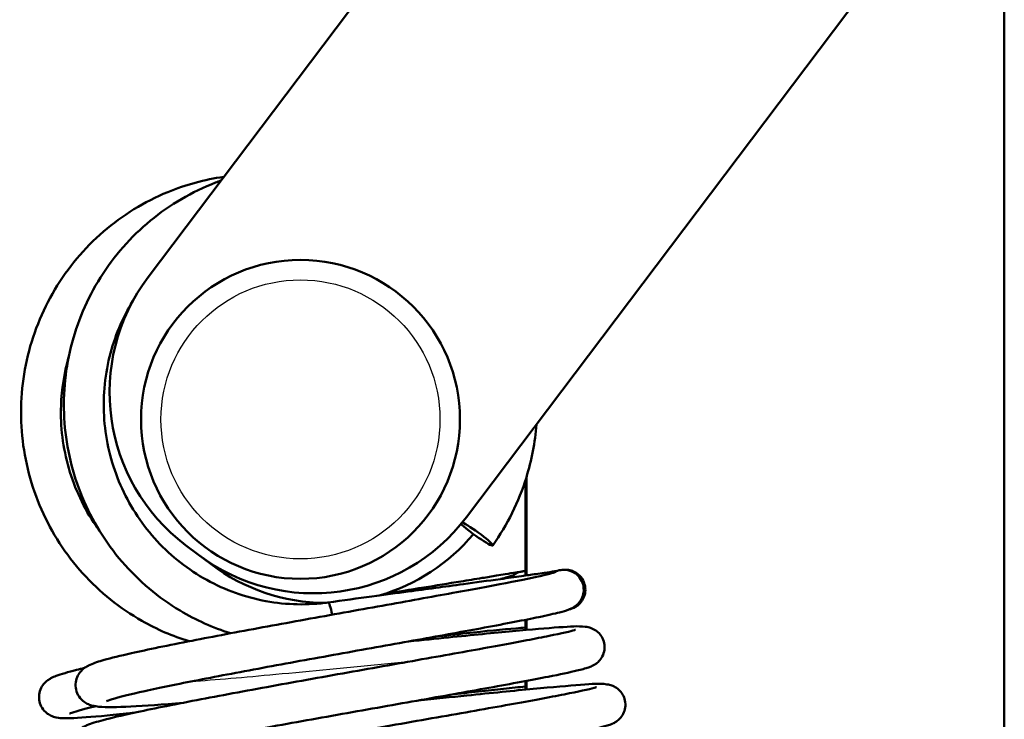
# Model space of a CAD drawing. Header units: millimetres. Extents: x 155 to 950, y -844 to 1327.
# Tile 36 of 58: x 680 to 705, y 170 to 188. Entities that reach past the tile are written whole.
import ezdxf

# ---------------------------------------------------------------- set-up
doc = ezdxf.new("R2010")
doc.units = ezdxf.units.MM
doc.header["$LTSCALE"] = 0.75
doc.layers.add('Visible', color=7, linetype='Continuous', lineweight=50)
doc.layers.add('Visible Narrow', color=7, linetype='Continuous', lineweight=25)

msp = doc.modelspace()

# ---------------------------------------------------------------- linework, layer by layer
at = {"layer": 'Visible', "extrusion": (-1, -2e-16, 2.966e-13)}
for p, q in [((716.953832, 225.6655, 32.62247), (683.545098, 181.398289, 32.62247)), ((724.935766, 219.641486, 32.62247), (691.527031, 175.374275, 32.62247)), ((705.023126, 192.993759, 17.5), (705.023126, 83.193759, 17.5)), ((693.037397, 173.915261, 17.5), (693.037397, 176.388804, 17.5)), ((693.010982, 176.304798, -9.5), (693.010982, 173.911529, -9.5)), ((684.804177, 174.434474, 32.62247), (684.484899, 174.675434, 32.62247)), ((684.804177, 174.434474, -23.45), (685.123454, 174.193513, -23.45)), ((693.010982, 172.801289, -9.5), (693.010982, 172.545279, -9.5)), ((693.037397, 172.547622, 17.5), (693.037397, 172.80654, 17.5)), ((693.010982, 171.26446, -9.5), (693.010982, 171.049606, -9.5)), ((693.037397, 171.052139, 17.5), (693.037397, 171.26943, 17.5))]:
    msp.add_line(p, q, dxfattribs=at)
at = {"layer": 'Visible', "extrusion": (-2.982e-13, -2e-16, -1)}
msp.add_circle((-687.365356, 177.828086, -34.12247), 3.999999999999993, dxfattribs=at)
at = {"layer": 'Visible'}
for centre, radius, start, end in [((687.376426, 178.506762, 32.62247), 4.800000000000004, 142.957922, 232.957922), ((687.695703, 178.265802, 32.62247), 4.799999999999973, 232.957922, 322.957922), ((688.014981, 178.024841, -23.45), 4.800000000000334, 286.049985, 320.196562), ((688.014981, 178.024841, -23.45), 4.800000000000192, 232.957922, 269.595042)]:
    msp.add_arc(centre, radius, start, end, dxfattribs=at)
at = {"layer": 'Visible', "extrusion": (-0.5777741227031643, -0.8098385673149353, 0.1016786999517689)}
msp.add_arc((461.536987, 82.192157, -538.635832), 0.5000000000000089, 203.336527, 155.885826, dxfattribs=at)
at = {"layer": 'Visible', "extrusion": (0.017222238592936, 0.0027983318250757, -0.9998477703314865)}
msp.add_arc((60.128492, 711.258434, 40.513237), 0.5000000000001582, 331.713278, 10.623225, dxfattribs=at)
at = {"layer": 'Visible', "extrusion": (0.0172808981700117, -0.0063155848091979, -0.9998307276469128)}
msp.add_arc((401.223285, 592.639289, -16.756114), 0.5000000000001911, 307.756114, 345.638284, dxfattribs=at)
at = {"layer": 'Visible', "extrusion": (0.0172808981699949, -0.0063155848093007, -0.9998307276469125)}
msp.add_arc((401.223285, 592.639289, -16.756114), 0.4999999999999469, 345.638284, 78.087409, dxfattribs=at)
at = {"layer": 'Visible', "extrusion": (0.9810825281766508, 0.1356053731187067, -0.13816025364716)}
msp.add_arc((76.89573, 124.740467, 694.722064), 0.4999999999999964, 359.989041, 68.499921, dxfattribs=at)
at = {"layer": 'Visible'}
for points, knots in [([(685.4429427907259, 183.9129692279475, -28.2143668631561), (684.9598158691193, 183.8440108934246, -28.15263151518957), (684.4853594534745, 183.7146439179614, -28.0907537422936), (683.4486443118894, 183.2878492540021, -27.95260449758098), (682.9023420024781, 182.9517116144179, -27.87753372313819), (681.9423706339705, 182.1228692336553, -27.74073787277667), (681.5289573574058, 181.630209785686, -27.67904578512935), (680.876735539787, 180.538024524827, -27.57528461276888), (680.638197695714, 179.9385906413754, -27.53325232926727), (680.3602362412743, 178.6934949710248, -27.47314985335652), (680.3210184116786, 178.0480069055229, -27.45511006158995), (680.4460686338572, 176.7763913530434, -27.44489930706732), (680.6103953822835, 176.1504842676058, -27.45274040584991), (681.1260894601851, 174.9818656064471, -27.49352092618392), (681.4773415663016, 174.4393377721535, -27.52644881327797), (682.3311867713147, 173.4928710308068, -27.61402418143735), (682.8335363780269, 173.0890050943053, -27.66864144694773), (683.761257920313, 172.5616394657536, -27.77389881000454), (684.1593225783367, 172.3895999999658, -27.82015293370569), (684.5710629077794, 172.2628037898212, -27.86902375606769)], [6.423650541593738, 6.423650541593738, 6.423650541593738, 6.423650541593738, 6.670138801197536, 6.670138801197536, 6.98970137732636, 6.98970137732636, 7.309483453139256, 7.309483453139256, 7.629567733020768, 7.629567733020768, 7.949915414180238, 7.949915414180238, 8.270389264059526, 8.270389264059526, 8.59080734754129, 8.59080734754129, 8.911007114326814, 8.911007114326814, 9.128304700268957, 9.128304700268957, 9.128304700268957, 9.128304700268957]), ([(685.3700724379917, 183.8164146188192, 27.62017913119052), (685.3244826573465, 183.8001692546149, 27.62630698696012), (685.2790921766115, 183.7833610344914, 27.63242424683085), (684.6433888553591, 183.5390001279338, 27.71832672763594), (684.0896596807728, 183.2159391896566, 27.79597016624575), (683.1112946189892, 182.4102113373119, 27.93918456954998), (682.6869065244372, 181.9275964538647, 28.00472327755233), (682.0102575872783, 180.8514472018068, 28.11707469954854), (681.7582695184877, 180.2579994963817, 28.16384999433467), (681.4522626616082, 179.020181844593, 28.23385991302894), (681.3984667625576, 178.3759778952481, 28.25706107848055), (681.4947040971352, 177.1020642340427, 28.27748536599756), (681.6448225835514, 176.4725749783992, 28.27469168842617), (682.1339251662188, 175.2922724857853, 28.24337108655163), (682.4728187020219, 174.7416535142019, 28.21485127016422), (683.3050665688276, 173.7753282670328, 28.13500020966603), (683.798190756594, 173.359709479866, 28.08369691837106), (684.7421384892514, 172.7935839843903, 27.97968857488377), (685.1683727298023, 172.6016803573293, 27.93111270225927), (685.6107978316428, 172.4621280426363, 27.87918578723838)], [6.622267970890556, 6.622267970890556, 6.622267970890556, 6.622267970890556, 6.646713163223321, 6.646713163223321, 6.966241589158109, 6.966241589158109, 7.285964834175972, 7.285964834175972, 7.605990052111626, 7.605990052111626, 7.926301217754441, 7.926301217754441, 8.24677407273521, 8.24677407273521, 8.567226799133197, 8.567226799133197, 8.887484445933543, 8.887484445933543, 9.121441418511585, 9.121441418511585, 9.121441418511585, 9.121441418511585]), ([(683.1593711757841, 180.7994567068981, 28.06806748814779), (682.8956223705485, 180.3669036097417, 28.12108219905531), (682.6981088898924, 179.8928891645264, 28.16535632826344), (682.4487868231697, 178.8843288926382, 28.23378345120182), (682.4037909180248, 178.3482042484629, 28.25695882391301), (682.4831152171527, 177.2882388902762, 28.27743948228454), (682.6073115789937, 176.7645830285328, 28.27475830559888), (683.0122493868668, 175.7824347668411, 28.24382781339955), (683.292926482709, 175.324124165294, 28.21558182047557), (683.9824644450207, 174.5189004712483, 28.13633670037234), (684.3912973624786, 174.1722139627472, 28.08533328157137), (685.2959829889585, 173.6253860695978, 27.9656556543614), (685.79178022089, 173.4255118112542, 27.89698053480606), (686.8203340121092, 173.1928944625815, 27.74887032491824), (687.3529597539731, 173.1603844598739, 27.66944821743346), (687.9362256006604, 173.2193005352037, 27.57956549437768), (687.9955114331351, 173.2263895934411, 27.57039553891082), (688.0546456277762, 173.2345631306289, 27.56121514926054)], [7.299720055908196, 7.299720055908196, 7.299720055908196, 7.299720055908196, 7.605998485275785, 7.605998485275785, 7.925590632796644, 7.925590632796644, 8.244973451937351, 8.244973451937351, 8.564381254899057, 8.564381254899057, 8.884039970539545, 8.884039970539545, 9.204089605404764, 9.204089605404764, 9.52452223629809, 9.52452223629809, 9.560854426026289, 9.560854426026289, 9.560854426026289, 9.560854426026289]), ([(681.548541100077, 179.3863282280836, -27.52123592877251), (681.4360919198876, 178.9936621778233, -27.49477964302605), (681.3717790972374, 178.5867365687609, -27.47520790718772), (681.339146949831, 177.6469234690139, -27.44739922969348), (681.4054716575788, 177.112788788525, -27.44432975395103), (681.7009446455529, 176.0920279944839, -27.46377661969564), (681.9300226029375, 175.6055821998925, -27.4862873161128), (682.2579791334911, 175.1248158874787, -27.52378951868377), (682.287799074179, 175.0825242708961, -27.52723427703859), (682.3182624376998, 175.0407113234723, -27.53078742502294)], [7.569919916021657, 7.569919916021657, 7.569919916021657, 7.569919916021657, 7.815966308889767, 7.815966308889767, 8.135388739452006, 8.135388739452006, 8.454782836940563, 8.454782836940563, 8.485955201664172, 8.485955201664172, 8.485955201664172, 8.485955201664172]), ([(692.1882861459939, 174.667543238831, 26.99838759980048), (692.5573845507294, 175.1848909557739, 26.93888685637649), (692.8433195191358, 175.7623304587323, 26.88826521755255), (693.1658028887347, 176.8031270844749, 26.82122044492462), (693.250747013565, 177.2510360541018, 26.79912151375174), (693.2845222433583, 177.7029840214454, 26.78334505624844)], [4.085994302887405, 4.085994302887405, 4.085994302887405, 4.085994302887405, 4.405961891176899, 4.405961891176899, 4.633376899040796, 4.633376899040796, 4.633376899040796, 4.633376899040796]), ([(684.3694358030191, 170.710288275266, 22.92704331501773), (684.3230990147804, 170.7066020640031, 22.96699610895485), (684.277401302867, 170.7030093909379, 23.00760856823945), (683.7362040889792, 170.6609987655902, 23.50344093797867), (683.3109410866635, 170.6335315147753, 24.04783306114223), (682.6483160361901, 170.6068156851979, 25.23194435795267), (682.4302068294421, 170.6002761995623, 25.8899679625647), (682.1968071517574, 170.6361028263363, 26.64957179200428), (682.162804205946, 170.6425010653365, 26.75671127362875), (682.0923826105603, 170.6627603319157, 26.9393617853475), (682.0580540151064, 170.6744239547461, 27.01658366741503), (681.9840906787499, 170.7109094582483, 27.14880776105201), (681.9453788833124, 170.7341149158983, 27.20582360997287), (681.8611444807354, 170.8049783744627, 27.31540296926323), (681.8153441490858, 170.8578216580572, 27.36684403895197), (681.7537386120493, 170.9729065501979, 27.4511399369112), (681.7337862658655, 171.0335222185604, 27.48698375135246), (681.7173179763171, 171.1573711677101, 27.55839947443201), (681.7209881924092, 171.2220331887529, 27.59488694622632), (681.748883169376, 171.3400837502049, 27.67406564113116), (681.7733211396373, 171.3946778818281, 27.71796912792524), (681.8293630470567, 171.4836707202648, 27.81707085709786), (681.860899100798, 171.5190367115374, 27.87342185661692), (681.9218285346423, 171.5763277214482, 28.00091986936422), (681.9511863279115, 171.5974719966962, 28.07359450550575), (682.0198344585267, 171.6418733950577, 28.26742505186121), (682.0556052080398, 171.6593820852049, 28.39169596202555), (682.1947739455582, 171.721902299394, 28.88196708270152), (682.3006554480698, 171.7546432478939, 29.25033048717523), (682.6186517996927, 171.8444725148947, 30.06628695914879), (682.8474922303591, 171.9005131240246, 30.51083002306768), (683.5312665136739, 172.0545031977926, 31.51960138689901), (684.0542281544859, 172.1618657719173, 32.05324852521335), (685.1810570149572, 172.3819948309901, 32.84914212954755), (685.7884334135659, 172.4963154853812, 33.14185786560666), (687.0373602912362, 172.7265773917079, 33.49895213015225), (687.6934496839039, 172.8453554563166, 33.57442307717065), (688.9800268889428, 173.0768806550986, 33.50664855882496), (689.6268221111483, 173.1925826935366, 33.3602527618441), (690.8159917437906, 173.4067499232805, 32.8743066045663), (691.3750486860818, 173.5082216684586, 32.52950115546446), (692.3325558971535, 173.6864614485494, 31.68832122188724), (692.7470570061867, 173.7661414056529, 31.18461641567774), (693.3784135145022, 173.8959073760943, 30.08311164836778), (693.6110427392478, 173.9507549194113, 29.46902326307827), (693.7262717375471, 173.9852170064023, 28.69586370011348), (693.7404368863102, 173.9903366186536, 28.54903482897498), (693.7404368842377, 173.9903366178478, 28.40280489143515)], [19.13683757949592, 19.13683757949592, 19.13683757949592, 19.13683757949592, 19.15518686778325, 19.15518686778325, 19.35739554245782, 19.35739554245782, 19.56233729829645, 19.56233729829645, 19.59603360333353, 19.59603360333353, 19.6213777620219, 19.6213777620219, 19.64278451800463, 19.64278451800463, 19.66797414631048, 19.66797414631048, 19.68940105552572, 19.68940105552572, 19.71114702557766, 19.71114702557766, 19.73285792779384, 19.73285792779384, 19.75449839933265, 19.75449839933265, 19.77860217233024, 19.77860217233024, 19.81760853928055, 19.81760853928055, 19.9326405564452, 19.9326405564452, 20.08170669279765, 20.08170669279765, 20.30114997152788, 20.30114997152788, 20.50081074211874, 20.50081074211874, 20.69691754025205, 20.69691754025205, 20.8935104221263, 20.8935104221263, 21.08762486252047, 21.08762486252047, 21.27958759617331, 21.27958759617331, 21.47049386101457, 21.47049386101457, 21.51432510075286, 21.51432510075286, 21.51432510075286, 21.51432510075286]), ([(688.054645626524, 173.2345631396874, 27.56112070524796), (688.4271859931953, 173.2865813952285, 27.56882933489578), (688.8071093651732, 173.3390405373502, 27.50927752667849), (689.4788948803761, 173.4306541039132, 27.27287557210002), (689.7808270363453, 173.4713286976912, 27.10928255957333), (690.524117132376, 173.5710286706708, 26.65679558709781), (690.9644521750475, 173.6297416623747, 26.34809277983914), (691.7492096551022, 173.7363634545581, 26.02542895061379), (692.0631917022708, 173.7794143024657, 25.94124873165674), (692.5570045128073, 173.8478572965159, 25.89318723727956), (692.7375877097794, 173.8730353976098, 25.89271726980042), (693.0347599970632, 173.9148492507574, 25.93561100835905), (693.1551733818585, 173.9319033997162, 25.96576891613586), (693.3429477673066, 173.9587634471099, 26.04344831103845), (693.41516496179, 173.9691689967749, 26.08200985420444), (693.5832022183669, 173.9936183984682, 26.19935432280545), (693.6732062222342, 174.0069676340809, 26.29149388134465), (693.7646901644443, 174.0209299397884, 26.4329815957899), (693.7862028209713, 174.0242588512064, 26.47183665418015), (693.8050956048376, 174.0272286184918, 26.51200100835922)], [1.3215316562e-06, 1.3215316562e-06, 1.3215316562e-06, 1.3215316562e-06, 0.1128713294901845, 0.1128713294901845, 0.2154119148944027, 0.2154119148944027, 0.3756351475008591, 0.3756351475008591, 0.4719644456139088, 0.4719644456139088, 0.5258885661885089, 0.5258885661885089, 0.5629093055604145, 0.5629093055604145, 0.587381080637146, 0.587381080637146, 0.6248315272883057, 0.6248315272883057, 0.6381006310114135, 0.6381006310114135, 0.6381006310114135, 0.6381006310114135]), ([(692.3915134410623, 173.824920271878, -25.76877681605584), (692.4510924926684, 173.8408367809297, -25.91569986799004), (692.5042496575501, 173.8556354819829, -26.06534332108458), (692.6341866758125, 173.8935723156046, -26.49344162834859), (692.6968595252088, 173.9149201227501, -26.77914861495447), (692.7292346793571, 173.9277554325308, -27.14492654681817), (692.7332986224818, 173.929585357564, -27.22303358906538), (692.733298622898, 173.9295853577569, -27.30093265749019)], [21.31124213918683, 21.31124213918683, 21.31124213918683, 21.31124213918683, 21.3589533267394, 21.3589533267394, 21.44593879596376, 21.44593879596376, 21.46918297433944, 21.46918297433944, 21.46918297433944, 21.46918297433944]), ([(693.9263402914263, 174.0535791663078, 27.65321522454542), (693.9382134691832, 174.0546456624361, 27.59805522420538), (693.9493424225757, 174.0555808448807, 27.5427338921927), (693.9702114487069, 174.0570235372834, 27.4461893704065), (693.9792983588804, 174.0576156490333, 27.40467306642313), (694.0025652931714, 174.0583332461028, 27.33393467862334), (694.0155887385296, 174.0587042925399, 27.30311765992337), (694.0436825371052, 174.0573656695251, 27.26996597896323), (694.05203934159, 174.0568085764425, 27.26208163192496), (694.0793845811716, 174.0541678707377, 27.24149445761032), (694.1007854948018, 174.0509789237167, 27.2318512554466), (694.1646635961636, 174.0366746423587, 27.21051982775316), (694.2086198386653, 174.0205523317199, 27.2041334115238), (694.2886169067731, 173.9774871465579, 27.19372998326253), (694.3260228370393, 173.9501698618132, 27.19023568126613), (694.3971622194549, 173.881469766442, 27.1838308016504), (694.4300057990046, 173.8375474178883, 27.18115056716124), (694.479985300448, 173.7419922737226, 27.17638779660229), (694.4974998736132, 173.68900970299, 27.17428315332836), (694.514534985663, 173.5813267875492, 27.17027207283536), (694.5141826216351, 173.5252219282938, 27.16832498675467), (694.4957170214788, 173.4174952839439, 27.16414741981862), (694.4773554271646, 173.3644706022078, 27.16188608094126), (694.4253346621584, 173.2687235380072, 27.15607121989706), (694.3910270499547, 173.2246858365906, 27.15260377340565), (694.3319992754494, 173.1702474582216, 27.14378512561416), (694.3112855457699, 173.1540000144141, 27.14029160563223), (694.2699407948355, 173.1264987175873, 27.13079701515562), (694.2491640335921, 173.1148082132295, 27.12502436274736), (694.2095024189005, 173.0958725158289, 27.10797545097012), (694.1901186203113, 173.0882892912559, 27.09634472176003), (694.1582904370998, 173.0774610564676, 27.06497925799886), (694.1457028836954, 173.0739931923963, 27.04499512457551), (694.1332309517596, 173.0707640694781, 27.01823547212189), (694.1306370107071, 173.0701143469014, 27.01214500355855), (694.1281915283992, 173.0695163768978, 27.00598807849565)], [0, 0, 0, 0, 0.0169300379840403, 0.0169300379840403, 0.029635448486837, 0.029635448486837, 0.0392710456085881, 0.0392710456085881, 0.0426779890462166, 0.0426779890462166, 0.0495701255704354, 0.0495701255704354, 0.0633324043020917, 0.0633324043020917, 0.0770039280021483, 0.0770039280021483, 0.0930635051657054, 0.0930635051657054, 0.1093864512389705, 0.1093864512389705, 0.1257922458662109, 0.1257922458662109, 0.1421997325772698, 0.1421997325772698, 0.1585286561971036, 0.1585286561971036, 0.1664340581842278, 0.1664340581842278, 0.1736953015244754, 0.1736953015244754, 0.180576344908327, 0.180576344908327, 0.1874890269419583, 0.1874890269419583, 0.189486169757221, 0.189486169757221, 0.189486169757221, 0.189486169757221]), ([(694.4658620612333, 173.484626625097, 27.66613410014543), (694.457759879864, 173.4281571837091, 27.6886203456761), (694.439669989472, 173.3731222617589, 27.71324270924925), (694.3908295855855, 173.2778454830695, 27.77105057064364), (694.3596860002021, 173.2363419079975, 27.80525043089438), (694.3006330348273, 173.1745097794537, 27.8835914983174), (694.2725305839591, 173.1520069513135, 27.92758646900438), (694.2222621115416, 173.1167754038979, 28.02551801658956), (694.199979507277, 173.10417762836, 28.08040135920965), (694.1478553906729, 173.0770833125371, 28.22959300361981), (694.1219022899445, 173.0664852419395, 28.32635449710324), (694.0238353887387, 173.0290230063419, 28.70648776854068), (693.9551796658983, 173.0100496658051, 28.99220593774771), (693.7334229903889, 172.9528821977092, 29.69263335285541), (693.5611595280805, 172.9142031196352, 30.10376637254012), (692.996546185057, 172.7963832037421, 31.11855878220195), (692.5265850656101, 172.7060184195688, 31.69279603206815), (691.4830028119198, 172.5121794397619, 32.57946297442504), (690.9079296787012, 172.4079617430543, 32.920862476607), (689.7071097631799, 172.1918530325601, 33.38537110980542), (689.0670008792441, 172.0773342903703, 33.51952906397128), (687.7936026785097, 171.8480541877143, 33.56850704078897), (687.1443732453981, 171.7303998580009, 33.48540123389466), (685.9182109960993, 171.5040164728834, 33.1176252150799), (685.3264678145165, 171.3924486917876, 32.82439705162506), (684.2891554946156, 171.1894743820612, 32.07448120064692), (683.827207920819, 171.0949801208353, 31.61072163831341), (683.0934864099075, 170.9330065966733, 30.56969858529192), (682.8064876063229, 170.8617389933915, 29.98023705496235), (682.5637836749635, 170.7884805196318, 29.08712916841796), (682.5098824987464, 170.7678952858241, 28.79995250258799), (682.49996187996, 170.7634266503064, 28.48601373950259), (682.4995336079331, 170.7632226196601, 28.46035311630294), (682.4995336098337, 170.7632226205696, 28.43468419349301)], [0, 0, 0, 0, 0.0183958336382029, 0.0183958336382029, 0.0365024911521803, 0.0365024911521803, 0.0531852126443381, 0.0531852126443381, 0.0711765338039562, 0.0711765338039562, 0.1012874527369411, 0.1012874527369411, 0.1894853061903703, 0.1894853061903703, 0.3223617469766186, 0.3223617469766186, 0.5396604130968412, 0.5396604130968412, 0.7372754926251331, 0.7372754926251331, 0.9313229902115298, 0.9313229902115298, 1.125715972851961, 1.125715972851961, 1.321320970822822, 1.321320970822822, 1.514512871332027, 1.514512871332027, 1.706480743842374, 1.706480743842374, 1.793030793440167, 1.793030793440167, 1.800718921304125, 1.800718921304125, 1.800718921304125, 1.800718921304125]), ([(684.3359637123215, 169.1910605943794, 22.72964497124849), (683.8155031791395, 169.1485745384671, 23.1866158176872), (683.3630192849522, 169.1167252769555, 23.7341998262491), (682.6432385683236, 169.0811233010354, 24.94492719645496), (682.3879155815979, 169.0744142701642, 25.62642848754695), (682.124993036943, 169.1000630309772, 26.52477585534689), (682.0677268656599, 169.10567804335, 26.74030317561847), (681.9459939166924, 169.1467171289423, 27.02925696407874), (681.9019675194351, 169.1645601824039, 27.11398105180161), (681.8239390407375, 169.2148192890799, 27.23084192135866), (681.7938084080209, 169.2379962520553, 27.27029663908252), (681.7240489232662, 169.3071626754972, 27.35706368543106), (681.6854254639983, 169.3598945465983, 27.40176725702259), (681.632893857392, 169.4747653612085, 27.48043869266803), (681.6168916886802, 169.5371618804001, 27.51608861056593), (681.608706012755, 169.6619224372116, 27.58820479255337), (681.6166845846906, 169.7256851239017, 27.62562037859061), (681.651406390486, 169.8397575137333, 27.70793505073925), (681.6783522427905, 169.8911843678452, 27.75413175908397), (681.736438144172, 169.9734764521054, 27.85810664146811), (681.767541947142, 170.0053017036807, 27.91691993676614), (681.828143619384, 170.0582571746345, 28.05182612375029), (681.8572802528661, 170.0778423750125, 28.12974674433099), (681.9290217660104, 170.1214791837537, 28.34720016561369), (681.9671700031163, 170.1388819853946, 28.48999963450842), (682.1217879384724, 170.2039337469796, 29.05918389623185), (682.2487150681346, 170.2414342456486, 29.48625551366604), (682.6181440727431, 170.339934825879, 30.37676401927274), (682.8723653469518, 170.3996794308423, 30.83922556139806), (683.6096505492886, 170.5602655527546, 31.86299832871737), (684.1548991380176, 170.6698356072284, 32.39593616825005), (685.3380555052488, 170.8969936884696, 33.1990185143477), (685.9829819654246, 171.0165460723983, 33.49440529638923), (687.306301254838, 171.2572067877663, 33.84793630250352), (688.0013243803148, 171.3814230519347, 33.91390731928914), (689.3527494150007, 171.6216303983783, 33.81527531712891), (690.0269575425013, 171.740819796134, 33.65115576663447), (691.2677030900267, 171.9616361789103, 33.11867179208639), (691.8508696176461, 172.0662411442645, 32.74418532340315), (692.8483597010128, 172.2496457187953, 31.83865899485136), (693.2773178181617, 172.3311386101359, 31.29691896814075), (693.9205295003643, 172.4619264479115, 30.1237209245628), (694.156141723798, 172.5172417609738, 29.47625775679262), (694.2569133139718, 172.5476768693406, 28.68885843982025), (694.267336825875, 172.551417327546, 28.56075494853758), (694.2673368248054, 172.5514173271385, 28.4332794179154)], [15.09336947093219, 15.09336947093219, 15.09336947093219, 15.09336947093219, 15.30146888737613, 15.30146888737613, 15.51606218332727, 15.51606218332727, 15.58238394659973, 15.58238394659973, 15.61092928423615, 15.61092928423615, 15.62715424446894, 15.62715424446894, 15.65024977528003, 15.65024977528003, 15.67179689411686, 15.67179689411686, 15.69355064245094, 15.69355064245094, 15.71526462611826, 15.71526462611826, 15.73697996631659, 15.73697996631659, 15.76239091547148, 15.76239091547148, 15.80691086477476, 15.80691086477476, 15.94040727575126, 15.94040727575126, 16.09764562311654, 16.09764562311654, 16.32194878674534, 16.32194878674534, 16.53201423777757, 16.53201423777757, 16.73916193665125, 16.73916193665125, 16.94485799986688, 16.94485799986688, 17.1495975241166, 17.1495975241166, 17.35274787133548, 17.35274787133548, 17.55289621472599, 17.55289621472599, 17.59106929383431, 17.59106929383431, 17.59106929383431, 17.59106929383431]), ([(690.0854070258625, 172.2599613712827, 21.69988795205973), (690.427498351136, 172.2945213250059, 21.80566764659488), (690.7607052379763, 172.3281042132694, 21.94117250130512), (691.6701690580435, 172.4189203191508, 22.40828457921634), (692.220242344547, 172.4727458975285, 22.81549349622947), (693.1564613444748, 172.5592613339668, 23.77582094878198), (693.5525561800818, 172.5928378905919, 24.34229405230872), (694.1519565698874, 172.633318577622, 25.56611821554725), (694.3175420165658, 172.6491804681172, 26.2443320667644), (694.535570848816, 172.6242030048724, 27.0061896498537), (694.5674679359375, 172.6199595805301, 27.10675755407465), (694.631757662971, 172.6019613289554, 27.23891038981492), (694.6533619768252, 172.5949471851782, 27.27663506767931), (694.6983698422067, 172.5761563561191, 27.34114953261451), (694.7212363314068, 172.5650829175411, 27.36894059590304), (694.7818404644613, 172.5289518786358, 27.43297564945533), (694.8213139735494, 172.4987584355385, 27.46592516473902), (694.8897163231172, 172.4260616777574, 27.52050669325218), (694.919722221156, 172.3834431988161, 27.54345416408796), (694.9670645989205, 172.2867113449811, 27.58718563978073), (694.9836837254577, 172.2307474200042, 27.60816967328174), (694.9971351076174, 172.1169821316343, 27.65025660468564), (694.9937777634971, 172.0577416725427, 27.67184868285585), (694.9685026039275, 171.9471444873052, 27.71937840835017), (694.9461860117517, 171.8944049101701, 27.74596758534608), (694.8920682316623, 171.8062662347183, 27.80882567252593), (694.8601035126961, 171.7694922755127, 27.84606601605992), (694.8026406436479, 171.7159502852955, 27.92944231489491), (694.7765888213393, 171.6970317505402, 27.97527581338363), (694.7279170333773, 171.6655651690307, 28.08038454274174), (694.7059639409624, 171.65412820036, 28.14110454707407), (694.6505334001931, 171.627427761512, 28.3168251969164), (694.622129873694, 171.6168719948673, 28.43444582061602), (694.5084637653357, 171.5771963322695, 28.90340008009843), (694.4193559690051, 171.5543045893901, 29.25568939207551), (694.1204984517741, 171.4832923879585, 30.1134167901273), (693.8786428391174, 171.4325747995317, 30.61190466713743), (693.180766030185, 171.2950034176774, 31.67430619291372), (692.6702482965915, 171.2000341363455, 32.21873288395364), (691.5467185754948, 170.9962093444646, 33.05915470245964), (690.9274469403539, 170.8859254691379, 33.37920413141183), (689.6400222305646, 170.6574675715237, 33.79304265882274), (688.9554025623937, 170.5363460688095, 33.89310964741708), (687.6100224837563, 170.2962614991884, 33.86493532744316), (686.9317865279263, 170.1741634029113, 33.73689839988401), (685.6688677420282, 169.9419802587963, 33.27238618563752), (685.0677415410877, 169.8288496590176, 32.93002211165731), (684.021744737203, 169.6238439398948, 32.07845141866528), (683.5627234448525, 169.529151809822, 31.55824585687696), (682.8540319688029, 169.3699114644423, 30.41495796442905), (682.5864595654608, 169.3001448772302, 29.77676979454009), (682.4163270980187, 169.2436424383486, 28.90147117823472), (682.3882758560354, 169.2316872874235, 28.68006177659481), (682.388275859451, 169.2316872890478, 28.45946936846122)], [3.070388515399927, 3.070388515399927, 3.070388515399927, 3.070388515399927, 3.177607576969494, 3.177607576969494, 3.378318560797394, 3.378318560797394, 3.580794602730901, 3.580794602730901, 3.787317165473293, 3.787317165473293, 3.818645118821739, 3.818645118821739, 3.83173487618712, 3.83173487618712, 3.842907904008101, 3.842907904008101, 3.860319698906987, 3.860319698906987, 3.877037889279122, 3.877037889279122, 3.895190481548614, 3.895190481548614, 3.913651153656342, 3.913651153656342, 3.932091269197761, 3.932091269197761, 3.949960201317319, 3.949960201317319, 3.966454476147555, 3.966454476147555, 3.985968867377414, 3.985968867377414, 4.022308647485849, 4.022308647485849, 4.131217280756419, 4.131217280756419, 4.29563068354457, 4.29563068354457, 4.51477815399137, 4.51477815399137, 4.720972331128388, 4.720972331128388, 4.926217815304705, 4.926217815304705, 5.131049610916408, 5.131049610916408, 5.335873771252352, 5.335873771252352, 5.540339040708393, 5.540339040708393, 5.742227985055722, 5.742227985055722, 5.808379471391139, 5.808379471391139, 5.808379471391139, 5.808379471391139]), ([(690.7231386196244, 172.3748433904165, -33.31825022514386), (691.0086179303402, 172.4077395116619, -33.12860667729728), (691.278821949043, 172.4381534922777, -32.91542538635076), (692.0199150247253, 172.51871143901, -32.2235049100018), (692.4423005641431, 172.5605953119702, -31.67681721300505), (692.856277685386, 172.5937040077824, -30.92456112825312), (692.9369198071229, 172.5999473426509, -30.75884242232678), (693.0109824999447, 172.6050276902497, -30.58992210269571)], [3.255147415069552, 3.255147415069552, 3.255147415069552, 3.255147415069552, 3.357767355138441, 3.357767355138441, 3.560273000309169, 3.560273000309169, 3.615551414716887, 3.615551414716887, 3.615551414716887, 3.615551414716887]), ([(683.1909081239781, 170.4690568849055, -32.59294760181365), (683.0635797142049, 170.455459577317, -32.46855616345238), (682.9417856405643, 170.4427584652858, -32.33882954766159), (682.3915296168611, 170.3870581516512, -31.69821164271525), (682.034980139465, 170.3559785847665, -31.11430211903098), (681.6380491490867, 170.3338556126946, -30.17916364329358), (681.5279653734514, 170.3303437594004, -29.84820501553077), (681.3689852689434, 170.3345277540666, -29.29713237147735), (681.3151162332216, 170.3361144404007, -29.07630124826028), (681.1979196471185, 170.3611812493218, -28.76338320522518), (681.1504598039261, 170.3732541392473, -28.6625551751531), (681.0607267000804, 170.4188116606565, -28.53490651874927), (681.0280472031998, 170.4388941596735, -28.49618585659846), (680.9558669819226, 170.4974205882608, -28.4192201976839), (680.9162614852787, 170.5401159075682, -28.38245305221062), (680.8547009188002, 170.6373411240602, -28.31840434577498), (680.831436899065, 170.6923765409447, -28.28986683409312), (680.8051543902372, 170.8079255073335, -28.23358996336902), (680.802446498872, 170.8699435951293, -28.20520058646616), (680.8178751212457, 170.987273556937, -28.14437798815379), (680.836248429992, 171.0439570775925, -28.11109116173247), (680.8846899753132, 171.1401422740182, -28.03477111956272), (680.9148181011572, 171.1807941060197, -27.99057508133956), (680.9722047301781, 171.2430829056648, -27.89185760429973), (680.9997170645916, 171.2659559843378, -27.83684214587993), (681.054623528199, 171.3064358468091, -27.70628370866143), (681.0807749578, 171.3216648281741, -27.62868852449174), (681.1527366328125, 171.3602485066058, -27.39147947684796), (681.1930321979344, 171.3765487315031, -27.22873520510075), (681.3667149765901, 171.4419485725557, -26.58107435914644), (681.52745393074, 171.4872830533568, -26.09905735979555), (681.808253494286, 171.5597753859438, -25.51428029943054), (681.876100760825, 171.5768302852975, -25.3843873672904), (681.9483173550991, 171.5945730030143, -25.25697095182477)], [19.13026862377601, 19.13026862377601, 19.13026862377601, 19.13026862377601, 19.18355424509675, 19.18355424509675, 19.38416780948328, 19.38416780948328, 19.48839434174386, 19.48839434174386, 19.55623637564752, 19.55623637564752, 19.58891945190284, 19.58891945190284, 19.60500063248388, 19.60500063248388, 19.62511770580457, 19.62511770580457, 19.64451039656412, 19.64451039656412, 19.66447310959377, 19.66447310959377, 19.68442702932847, 19.68442702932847, 19.70407188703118, 19.70407188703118, 19.72344809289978, 19.72344809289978, 19.74826347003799, 19.74826347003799, 19.79870882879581, 19.79870882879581, 19.95038142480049, 19.95038142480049, 19.99453042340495, 19.99453042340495, 19.99453042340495, 19.99453042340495]), ([(690.3193580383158, 170.7780184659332, 21.38838826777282), (690.7412953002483, 170.8215020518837, 21.51418240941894), (691.1515031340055, 170.8637046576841, 21.68313300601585), (692.1551071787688, 170.9658839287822, 22.22304482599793), (692.7258497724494, 171.0228466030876, 22.66309289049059), (693.6902255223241, 171.1138888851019, 23.69231338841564), (694.0945538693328, 171.148968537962, 24.29534257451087), (694.6987038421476, 171.1907994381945, 25.59276762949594), (694.84275921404, 171.2122589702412, 26.31268941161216), (695.0801591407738, 171.178500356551, 27.08712764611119), (695.1100132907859, 171.1735277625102, 27.17078836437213), (695.1819016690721, 171.151441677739, 27.30580425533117), (695.2209798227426, 171.1366380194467, 27.36048212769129), (695.3024586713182, 171.0892185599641, 27.44661983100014), (695.3444541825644, 171.0574285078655, 27.4809232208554), (695.4141584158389, 170.9825668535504, 27.53542844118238), (695.4436376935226, 170.9403021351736, 27.55762559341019), (695.4904605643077, 170.8440350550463, 27.60024130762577), (695.5069162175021, 170.7881073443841, 27.62081082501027), (695.5200781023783, 170.6745446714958, 27.66209008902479), (695.5166141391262, 170.6154725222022, 27.68327881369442), (695.4912122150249, 170.5051896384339, 27.72998984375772), (695.4688714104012, 170.4525927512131, 27.75614885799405), (695.414743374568, 170.364723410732, 27.81813201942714), (695.3827862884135, 170.3280546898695, 27.85491561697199), (695.3255861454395, 170.2749169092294, 27.93728913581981), (695.2997658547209, 170.2562049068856, 27.98249982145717), (695.2519476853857, 170.225339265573, 28.08571298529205), (695.2305406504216, 170.2141796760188, 28.1450963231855), (695.1772633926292, 170.1884733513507, 28.31549478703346), (695.1503682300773, 170.1784231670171, 28.42905459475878), (695.0440028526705, 170.1410477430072, 28.88193828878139), (694.9633933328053, 170.1203321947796, 29.22262046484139), (694.694756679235, 170.0561811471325, 30.05562630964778), (694.4793884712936, 170.0108398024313, 30.5425024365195), (693.818111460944, 169.8802482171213, 31.65793739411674), (693.301933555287, 169.7846850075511, 32.26058244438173), (692.1529565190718, 169.577826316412, 33.20052362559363), (691.5158922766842, 169.4654036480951, 33.56544742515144), (690.182205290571, 169.2311638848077, 34.05811712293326), (689.4689194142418, 169.1063899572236, 34.19426455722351), (688.0555514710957, 168.8573508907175, 34.2265236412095), (687.3372041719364, 168.7298434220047, 34.1230846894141), (685.9894088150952, 168.4860604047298, 33.69333938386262), (685.3424843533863, 168.3665971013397, 33.36127973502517), (684.2060465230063, 168.1489528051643, 32.51522147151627), (683.7009592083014, 168.0477820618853, 31.9908593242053), (682.90181392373, 167.8752946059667, 30.82241582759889), (682.5921643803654, 167.8000324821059, 30.16310239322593), (682.3417086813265, 167.7254273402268, 29.18252365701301), (682.2885267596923, 167.7053591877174, 28.87927506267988), (682.278401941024, 167.7008625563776, 28.54750786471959), (682.2779562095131, 167.7006530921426, 28.5199553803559), (682.2779562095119, 167.7006530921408, 28.49239273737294)], [7.132113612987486, 7.132113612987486, 7.132113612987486, 7.132113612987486, 7.264035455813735, 7.264035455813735, 7.475370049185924, 7.475370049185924, 7.68804532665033, 7.68804532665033, 7.90491083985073, 7.90491083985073, 7.931258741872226, 7.931258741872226, 7.951275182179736, 7.951275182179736, 7.96956853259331, 7.96956853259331, 7.986046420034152, 7.986046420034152, 8.004134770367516, 8.004134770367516, 8.022510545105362, 8.022510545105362, 8.040864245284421, 8.040864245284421, 8.05862633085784, 8.05862633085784, 8.074912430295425, 8.074912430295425, 8.093985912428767, 8.093985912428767, 8.129024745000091, 8.129024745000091, 8.233997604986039, 8.233997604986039, 8.392304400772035, 8.392304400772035, 8.624981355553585, 8.624981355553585, 8.84194707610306, 8.84194707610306, 9.057263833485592, 9.057263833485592, 9.27259809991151, 9.27259809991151, 9.487914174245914, 9.487914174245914, 9.702622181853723, 9.702622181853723, 9.915731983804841, 9.915731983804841, 10.00706360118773, 10.00706360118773, 10.01531761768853, 10.01531761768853, 10.01531761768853, 10.01531761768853]), ([(684.2997473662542, 167.6714766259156, 22.53595567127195), (684.0901573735, 167.6539546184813, 22.72249861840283), (683.8920704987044, 167.638152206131, 22.92161566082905), (683.2196300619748, 167.5877775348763, 23.68689154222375), (682.8178518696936, 167.5642626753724, 24.33020608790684), (682.3717653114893, 167.5536436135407, 25.35901752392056), (682.2477084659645, 167.553905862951, 25.72070458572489), (682.0712702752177, 167.5647408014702, 26.32054957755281), (682.0112456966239, 167.5695548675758, 26.55821893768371), (681.8837549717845, 167.6001632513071, 26.93553232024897), (681.8209222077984, 167.6166667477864, 27.08293948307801), (681.7057667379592, 167.6919538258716, 27.25536456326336), (681.6686809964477, 167.7219556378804, 27.30235923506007), (681.596007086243, 167.8030772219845, 27.39178620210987), (681.5610861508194, 167.8576865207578, 27.43392767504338), (681.5155441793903, 167.9750298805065, 27.51024074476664), (681.5033825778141, 168.0384865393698, 27.54580000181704), (681.5027327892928, 168.1631359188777, 27.6189317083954), (681.5144765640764, 168.2256941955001, 27.65749437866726), (681.5547428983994, 168.3354094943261, 27.74322781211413), (681.5834057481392, 168.383613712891, 27.79175082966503), (681.6423929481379, 168.4597500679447, 27.90052891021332), (681.6727587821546, 168.4885627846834, 27.96175148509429), (681.7330248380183, 168.5381482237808, 28.10491931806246), (681.7620615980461, 168.5565640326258, 28.18899316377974), (681.8382680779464, 168.6005549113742, 28.4358591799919), (681.8800965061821, 168.6184263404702, 28.60206965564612), (682.0556925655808, 168.6876730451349, 29.26394667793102), (682.21096479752, 168.7312120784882, 29.75823024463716), (682.628507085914, 168.8364617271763, 30.69148986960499), (682.8867643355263, 168.8951695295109, 31.1361317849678), (683.6465737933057, 169.0569618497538, 32.15971619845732), (684.2173136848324, 169.1697401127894, 32.70351495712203), (685.4572448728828, 169.4044714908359, 33.52646399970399), (686.1354811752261, 169.528643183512, 33.82909508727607), (687.5265371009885, 169.7786819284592, 34.18667488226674), (688.2569009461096, 169.9077784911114, 34.24913160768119), (689.6759404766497, 170.1572571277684, 34.13282935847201), (690.3832938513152, 170.2809521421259, 33.95373666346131), (691.6814964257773, 170.5094189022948, 33.3821784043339), (692.290059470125, 170.6173194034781, 32.98379136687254), (693.330029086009, 170.8061552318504, 32.02347451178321), (693.7763528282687, 170.8898117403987, 31.44993283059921), (694.4436169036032, 171.023469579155, 30.20982875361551), (694.6869553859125, 171.0798371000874, 29.525996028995), (694.7845923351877, 171.1090832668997, 28.70591827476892), (694.7939501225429, 171.1123967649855, 28.58126501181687), (694.7939501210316, 171.1123967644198, 28.45717575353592)], [10.85008277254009, 10.85008277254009, 10.85008277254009, 10.85008277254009, 10.93390106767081, 10.93390106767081, 11.1560770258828, 11.1560770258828, 11.27032387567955, 11.27032387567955, 11.34368183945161, 11.34368183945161, 11.39015731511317, 11.39015731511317, 11.40985842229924, 11.40985842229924, 11.43243432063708, 11.43243432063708, 11.45401779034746, 11.45401779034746, 11.47579043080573, 11.47579043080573, 11.49750128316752, 11.49750128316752, 11.51937714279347, 11.51937714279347, 11.54641852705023, 11.54641852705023, 11.59800087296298, 11.59800087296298, 11.75289836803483, 11.75289836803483, 11.90634375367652, 11.90634375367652, 12.13839687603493, 12.13839687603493, 12.35831675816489, 12.35831675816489, 12.57576140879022, 12.57576140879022, 12.79196351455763, 12.79196351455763, 13.00678173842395, 13.00678173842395, 13.22038664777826, 13.22038664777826, 13.43114803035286, 13.43114803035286, 13.46830281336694, 13.46830281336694, 13.46830281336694, 13.46830281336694]), ([(691.1222869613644, 170.9208527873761, -33.59378383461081), (691.6178606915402, 170.979128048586, -33.26573972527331), (692.0725552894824, 171.0306032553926, -32.86656750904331), (692.6604612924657, 171.092588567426, -32.18916734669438), (692.8440716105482, 171.1110467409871, -31.94491748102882), (693.0109824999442, 171.1267167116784, -31.68923957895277)], [7.335584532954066, 7.335584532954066, 7.335584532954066, 7.335584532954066, 7.514130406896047, 7.514130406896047, 7.60530883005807, 7.60530883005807, 7.60530883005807, 7.60530883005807]), ([(682.2206071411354, 170.6324820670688, -25.19585057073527), (682.2128261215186, 170.6305836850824, -25.20982085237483), (682.205106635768, 170.628695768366, -25.22382106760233), (681.8950880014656, 170.5526893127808, -25.79182301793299), (681.668961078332, 170.4875159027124, -26.40768642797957), (681.5787069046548, 170.4540262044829, -27.15133539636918), (681.570235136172, 170.4503187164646, -27.26673265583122), (681.5702351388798, 170.4503187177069, -27.38154549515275)], [1.575262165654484, 1.575262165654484, 1.575262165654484, 1.575262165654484, 1.58009009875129, 1.58009009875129, 1.770726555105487, 1.770726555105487, 1.805046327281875, 1.805046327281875, 1.805046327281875, 1.805046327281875])]:
    msp.add_open_spline(points, degree=3, knots=knots, dxfattribs=at)
at = {"layer": 'Visible', "extrusion": (-0.1603803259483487, 0.9870552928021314, 1.7186e-12)}
msp.add_open_spline([(689.4732518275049, 173.4517189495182, -29.06034574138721), (689.7928635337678, 173.5036506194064, -29.26146540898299), (690.1147584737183, 173.5559532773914, -29.45934839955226), (690.7566369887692, 173.6602480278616, -29.72652039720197), (691.0711751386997, 173.711355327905, -29.81217246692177), (691.566380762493, 173.7918181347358, -29.86217339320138), (691.7476245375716, 173.821267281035, -29.86330820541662), (692.0468848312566, 173.869892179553, -29.8213885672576), (692.1686273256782, 173.8896733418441, -29.79141290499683), (692.358870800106, 173.9205847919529, -29.71363170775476), (692.4321890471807, 173.9324978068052, -29.67486056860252), (692.6031305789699, 173.9602730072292, -29.55656442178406), (692.6948425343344, 173.9751746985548, -29.4634552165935), (692.8233345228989, 173.996052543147, -29.26853210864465), (692.8682096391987, 174.0033440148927, -29.16863459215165), (692.9064728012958, 174.0095611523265, -29.04277695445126), (692.9128615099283, 174.0105992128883, -29.01942516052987), (692.9186402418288, 174.0115381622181, -28.9958989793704)], degree=3, knots=[0.259793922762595, 0.259793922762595, 0.259793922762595, 0.259793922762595, 0.373766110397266, 0.373766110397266, 0.4707061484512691, 0.4707061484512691, 0.5250217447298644, 0.5250217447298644, 0.5625269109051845, 0.5625269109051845, 0.5873741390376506, 0.5873741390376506, 0.6254457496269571, 0.6254457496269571, 0.657692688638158, 0.657692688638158, 0.6649534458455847, 0.6649534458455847, 0.6649534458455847, 0.6649534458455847], dxfattribs=at)
at = {"layer": 'Visible', "extrusion": (-0.1603803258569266, 0.987055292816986, 1.13073e-11)}
msp.add_open_spline([(692.918640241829, 174.0115381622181, -28.09696232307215), (692.9327540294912, 174.0138314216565, -28.17687087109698), (692.9441845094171, 174.0156886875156, -28.25734160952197), (692.9601973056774, 174.0182905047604, -28.41947425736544), (692.9605524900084, 174.0183482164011, -28.50142388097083), (692.9647476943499, 174.0190298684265, -28.58307779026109)], degree=3, knots=[0, 0, 0, 0, 0.0243533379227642, 0.0243533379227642, 0.0488826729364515, 0.0488826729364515, 0.0488826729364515, 0.0488826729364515], dxfattribs=at)
at = {"layer": 'Visible'}
msp.add_open_spline([(692.9647476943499, 174.0190298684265, -28.58307779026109), (692.9800304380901, 174.0215130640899, -28.58305954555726), (692.9954945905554, 174.0232733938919, -28.58303183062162), (693.0109824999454, 174.0242928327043, -28.58301842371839)], degree=3, dxfattribs=at)
at = {"layer": 'Visible Narrow'}
msp.add_circle((687.365356, 177.828086, 34.62247), 3.500000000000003, dxfattribs=at)
msp.add_open_spline([(684.6207844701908, 171.2541850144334, 23.33349385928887), (685.2317541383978, 171.2996361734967, 22.79461640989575), (685.9611013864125, 171.3627593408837, 22.38916150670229), (687.1839194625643, 171.4753552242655, 22.02720747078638), (687.6405913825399, 171.5186535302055, 21.95121125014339), (688.5595947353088, 171.6070317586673, 21.91293688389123), (689.0218711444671, 171.6521040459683, 21.95066306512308), (689.6990048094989, 171.718167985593, 22.09127033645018), (689.9220688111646, 171.7399377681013, 22.15217838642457), (690.1407270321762, 171.7612108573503, 22.2265722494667)], degree=3, knots=[-0.8732582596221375, -0.8732582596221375, -0.8732582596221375, -0.8732582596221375, -0.859375, -0.859375, -0.8515625, -0.8515625, -0.84375, -0.84375, -0.839840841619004, -0.839840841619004, -0.839840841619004, -0.839840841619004], dxfattribs=at)

doc.saveas('drawing.dxf')
